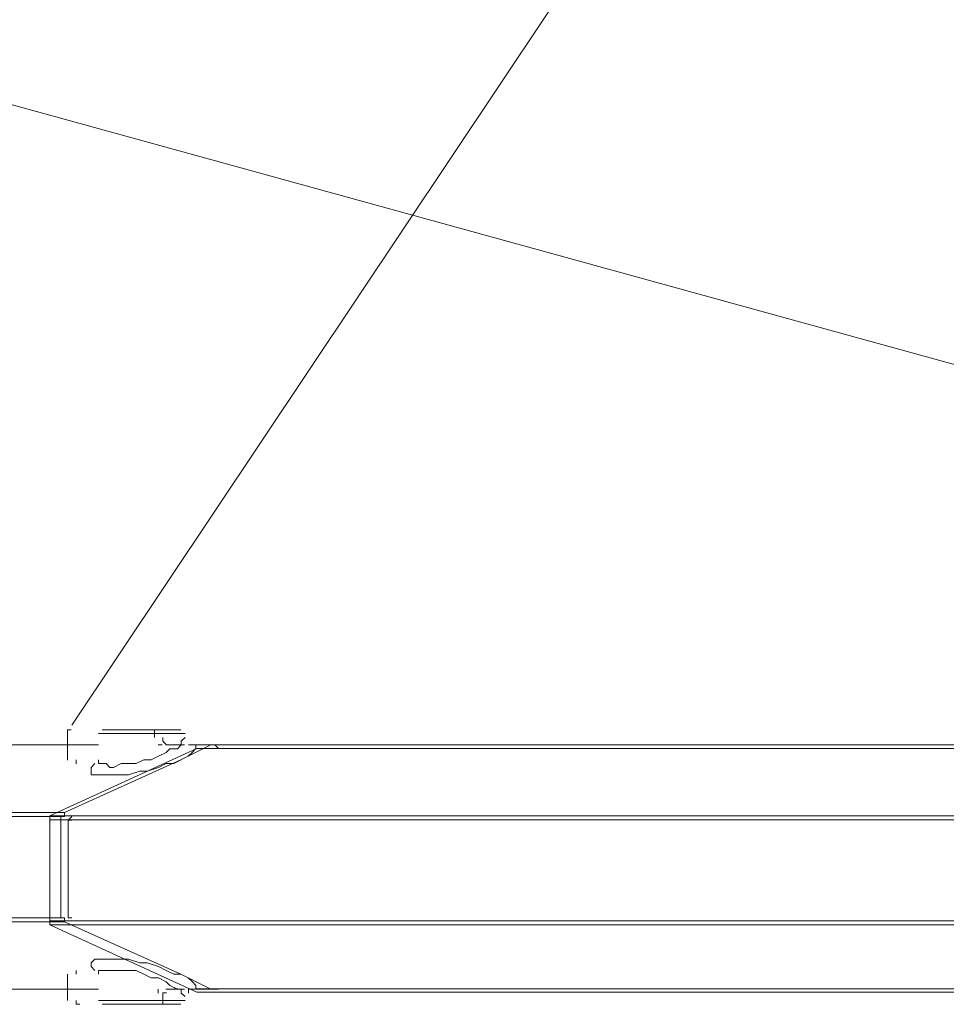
# Model space of a CAD drawing. Extents: x 44 to 177, y -263 to -14.
# Tile 17 of 256: x 97.44 to 102.11, y -234.38 to -229.42. Entities that reach past the tile are written whole.
import ezdxf

# ---------------------------------------------------------------- set-up
doc = ezdxf.new("R2010")
doc.units = 0
doc.header["$MEASUREMENT"] = 0
doc.layers.add('Livello 1', color=7, linetype='Continuous', lineweight=0)

# ---------------------------------------------------------------- blocks, each defined once
blk = doc.blocks.new('Block_0')
at = {"layer": 'Livello 1', "color": 250, "lineweight": 9, "true_color": 0x333333}
for points in [[(108.8043, -232.9931), (108.8043, -232.9931), (82.6053, -225.7741), (82.6053, -225.7741)], [(102.4823, -225.8211), (102.4823, -225.8211), (97.7013, -232.9741), (97.7013, -232.9741)], [(97.6798, -233.017), (97.6798, -233.017), (97.6798, -233.15), (97.6798, -233.15)], [(98.1178, -233.036), (98.1178, -233.036), (98.1178, -233.017), (98.1178, -233.017)], [(97.6798, -233.074), (97.6798, -233.074), (97.2798, -233.074), (97.2798, -233.074)], [(97.8365, -233.0742), (97.8365, -233.0742), (97.4395, -233.0742), (97.4395, -233.0742)], [(98.2698, -233.074), (98.2698, -233.074), (98.1748, -233.074), (98.1748, -233.074)], [(98.2352, -233.0733), (98.2352, -233.0733), (98.2162, -233.0733), (98.2162, -233.0733)], [(98.4022, -233.0738), (98.4022, -233.0738), (98.2512, -233.1498), (98.2512, -233.1498)], [(98.3085, -233.0742), (98.3085, -233.0742), (98.2895, -233.0742), (98.2895, -233.0742)], [(98.3262, -233.0738), (98.3262, -233.0738), (98.3072, -233.0738), (98.3072, -233.0738)], [(98.3492, -233.0741), (98.3492, -233.0741), (98.3112, -233.0741), (98.3112, -233.0741)], [(98.4022, -233.0738), (98.4022, -233.0738), (98.3262, -233.0738), (98.3262, -233.0738)], [(98.4402, -233.0928), (98.4402, -233.0928), (98.4212, -233.0738), (98.4212, -233.0738)], [(97.5906, -233.4314), (97.5906, -233.4314), (98.3306, -233.0924), (98.3306, -233.0924)], [(98.2512, -233.1498), (98.2512, -233.1498), (97.6642, -233.4148), (97.6642, -233.4148)], [(96.2272, -233.4148), (96.2272, -233.4148), (97.6642, -233.4148), (97.6642, -233.4148)], [(97.6462, -233.4338), (97.6462, -233.4338), (96.2082, -233.4338), (96.2082, -233.4338)], [(97.5906, -233.9604), (97.5906, -233.9604), (97.5906, -233.4504), (97.5906, -233.4504)], [(97.6462, -233.4338), (97.6462, -233.4338), (97.6462, -233.9448), (97.6462, -233.9448)], [(97.7022, -233.4338), (97.7022, -233.4338), (97.6832, -233.4528), (97.6832, -233.4528)], [(97.6832, -233.4528), (97.6832, -233.4528), (97.7022, -233.4528), (97.7022, -233.4528)], [(97.6832, -233.4528), (97.6832, -233.4528), (97.6832, -233.9448), (97.6832, -233.9448)], [(96.2082, -233.9448), (96.2082, -233.9448), (97.6462, -233.9448), (97.6462, -233.9448)], [(97.6642, -233.9638), (97.6642, -233.9638), (96.2272, -233.9638), (96.2272, -233.9638)], [(97.6642, -233.9638), (97.6642, -233.9638), (98.2512, -234.2278), (98.2512, -234.2278)], [(97.6832, -233.9448), (97.6832, -233.9448), (97.7022, -233.9448), (97.7022, -233.9448)], [(97.6832, -233.9448), (97.6832, -233.9448), (97.7022, -233.9448), (97.7022, -233.9448)], [(98.3306, -234.3194), (98.3306, -234.3194), (97.5906, -233.9794), (97.5906, -233.9794)], [(97.6798, -234.228), (97.6798, -234.228), (97.6798, -234.361), (97.6798, -234.361)], [(98.2512, -234.2278), (98.2512, -234.2278), (98.4022, -234.3038), (98.4022, -234.3038)], [(97.2798, -234.304), (97.2798, -234.304), (97.6798, -234.304), (97.6798, -234.304)], [(97.4395, -234.3042), (97.4395, -234.3042), (97.8365, -234.3042), (97.8365, -234.3042)], [(98.1358, -234.323), (98.1358, -234.323), (98.1358, -234.304), (98.1358, -234.304)], [(98.1748, -234.304), (98.1748, -234.304), (98.2698, -234.304), (98.2698, -234.304)], [(98.2162, -234.3023), (98.2162, -234.3023), (98.2352, -234.3023), (98.2352, -234.3023)], [(98.2882, -234.3038), (98.2882, -234.3038), (98.3072, -234.3038), (98.3072, -234.3038)], [(98.3072, -234.3038), (98.3072, -234.3038), (98.3262, -234.3038), (98.3262, -234.3038)], [(98.3112, -234.3041), (98.3112, -234.3041), (98.3302, -234.3041), (98.3302, -234.3041)], [(98.3262, -234.3038), (98.3262, -234.3038), (98.4022, -234.3038), (98.4022, -234.3038)], [(98.4212, -234.3038), (98.4212, -234.3038), (98.4402, -234.3038), (98.4402, -234.3038)], [(98.1596, -234.3607), (98.1596, -234.3607), (98.1596, -234.3417), (98.1596, -234.3417)]]:
    blk.add_open_spline(points, degree=3, dxfattribs=at)
for points, knots in [([(97.6988, -232.998), (97.6988, -232.998), (97.6988, -232.998), (97.6988, -232.998), (97.6988, -232.998), (97.6798, -232.998), (97.6798, -232.998), (97.6798, -232.998), (97.6798, -233.017), (97.6798, -233.017)], [0, 0, 0, 0, 1, 1, 1, 2, 2, 2, 3, 3, 3, 3]), ([(98.2715, -233.0172), (98.2715, -233.0172), (98.2525, -233.0172), (98.2525, -233.0172), (98.2525, -233.0172), (98.2145, -233.0172), (98.2145, -233.0172), (98.2145, -233.0172), (98.1385, -233.0172), (98.1385, -233.0172), (98.1385, -233.0172), (98.0635, -233.0172), (98.0635, -233.0172), (98.0635, -233.0172), (97.9685, -233.0172), (97.9685, -233.0172), (97.9685, -233.0172), (97.9115, -233.0172), (97.9115, -233.0172), (97.9115, -233.0172), (97.8555, -233.0172), (97.8555, -233.0172), (97.8555, -233.0172), (97.8365, -233.0172), (97.8365, -233.0172)], [0, 0, 0, 0, 1, 1, 1, 2, 2, 2, 3, 3, 3, 4, 4, 4, 5, 5, 5, 6, 6, 6, 7, 7, 7, 8, 8, 8, 8]), ([(97.8542, -232.9988), (97.8542, -232.9988), (97.8542, -232.9988), (97.8542, -232.9988), (97.8542, -232.9988), (97.8722, -232.9988), (97.8722, -232.9988), (97.8722, -232.9988), (97.9102, -232.9988), (97.9102, -232.9988), (97.9102, -232.9988), (97.9862, -232.9988), (97.9862, -232.9988), (97.9862, -232.9988), (98.0622, -232.9988), (98.0622, -232.9988), (98.0622, -232.9988), (98.1372, -232.9988), (98.1372, -232.9988), (98.1372, -232.9988), (98.1942, -232.9988), (98.1942, -232.9988), (98.1942, -232.9988), (98.2322, -232.9988), (98.2322, -232.9988), (98.2322, -232.9988), (98.2512, -232.9988), (98.2512, -232.9988)], [0, 0, 0, 0, 1, 1, 1, 2, 2, 2, 3, 3, 3, 4, 4, 4, 5, 5, 5, 6, 6, 6, 7, 7, 7, 8, 8, 8, 9, 9, 9, 9]), ([(98.1178, -233.017), (98.1178, -233.017), (98.1178, -233.017), (98.1178, -233.017), (98.1178, -233.017), (98.1178, -232.998), (98.1178, -232.998), (98.1178, -232.998), (98.0978, -232.998), (98.0978, -232.998)], [0, 0, 0, 0, 1, 1, 1, 2, 2, 2, 3, 3, 3, 3]), ([(97.8365, -233.1492), (97.8365, -233.1492), (97.8365, -233.1492), (97.8365, -233.1492), (97.8365, -233.1492), (97.8365, -233.1682), (97.8365, -233.1682), (97.8365, -233.1682), (97.8555, -233.1682), (97.8555, -233.1682), (97.8555, -233.1682), (97.8745, -233.1682), (97.8745, -233.1682), (97.8745, -233.1682), (97.8925, -233.1872), (97.8925, -233.1872), (97.8925, -233.1872), (97.9115, -233.1872), (97.9115, -233.1872), (97.9115, -233.1872), (97.9495, -233.1682), (97.9495, -233.1682), (97.9495, -233.1682), (97.9875, -233.1682), (97.9875, -233.1682), (97.9875, -233.1682), (98.0255, -233.1682), (98.0255, -233.1682), (98.0255, -233.1682), (98.0635, -233.1492), (98.0635, -233.1492), (98.0635, -233.1492), (98.1005, -233.1492), (98.1005, -233.1492), (98.1005, -233.1492), (98.1385, -233.1312), (98.1385, -233.1312), (98.1385, -233.1312), (98.1765, -233.1122), (98.1765, -233.1122), (98.1765, -233.1122), (98.1955, -233.0932), (98.1955, -233.0932), (98.1955, -233.0932), (98.2335, -233.0932), (98.2335, -233.0932), (98.2335, -233.0932), (98.2525, -233.0742), (98.2525, -233.0742), (98.2525, -233.0742), (98.2525, -233.0552), (98.2525, -233.0552), (98.2525, -233.0552), (98.2715, -233.0362), (98.2715, -233.0362)], [0, 0, 0, 0, 1, 1, 1, 2, 2, 2, 3, 3, 3, 4, 4, 4, 5, 5, 5, 6, 6, 6, 7, 7, 7, 8, 8, 8, 9, 9, 9, 10, 10, 10, 11, 11, 11, 12, 12, 12, 13, 13, 13, 14, 14, 14, 15, 15, 15, 16, 16, 16, 17, 17, 17, 18, 18, 18, 18]), ([(98.1558, -233.074), (98.1558, -233.074), (98.1558, -233.074), (98.1558, -233.074), (98.1558, -233.074), (98.1358, -233.074), (98.1358, -233.074)], [0, 0, 0, 0, 1, 1, 1, 2, 2, 2, 2]), ([(98.1786, -233.0737), (98.1786, -233.0737), (98.1596, -233.0547), (98.1596, -233.0547), (98.1596, -233.0547), (98.1596, -233.0367), (98.1596, -233.0367)], [0, 0, 0, 0, 1, 1, 1, 2, 2, 2, 2]), ([(98.3262, -233.0738), (98.3262, -233.0738), (98.3262, -233.0928), (98.3262, -233.0928), (98.3262, -233.0928), (98.3072, -233.1118), (98.3072, -233.1118), (98.3072, -233.1118), (98.2882, -233.1308), (98.2882, -233.1308), (98.2882, -233.1308), (98.2512, -233.1498), (98.2512, -233.1498)], [0, 0, 0, 0, 1, 1, 1, 2, 2, 2, 3, 3, 3, 4, 4, 4, 4]), ([(98.2895, -233.0742), (98.2895, -233.0742), (98.2895, -233.0742), (98.2895, -233.0742), (98.2895, -233.0742), (98.3085, -233.0742), (98.3085, -233.0742)], [0, 0, 0, 0, 1, 1, 1, 2, 2, 2, 2]), ([(108.7252, -233.0733), (108.7252, -233.0733), (107.7782, -233.0733), (107.7782, -233.0733), (107.7782, -233.0733), (106.8322, -233.0733), (106.8322, -233.0733), (106.8322, -233.0733), (105.9042, -233.0733), (105.9042, -233.0733), (105.9042, -233.0733), (105.0142, -233.0733), (105.0142, -233.0733), (105.0142, -233.0733), (104.1052, -233.0733), (104.1052, -233.0733), (104.1052, -233.0733), (103.2342, -233.0733), (103.2342, -233.0733), (103.2342, -233.0733), (102.3822, -233.0733), (102.3822, -233.0733), (102.3822, -233.0733), (101.5482, -233.0733), (101.5482, -233.0733), (101.5482, -233.0733), (100.7342, -233.0733), (100.7342, -233.0733), (100.7342, -233.0733), (99.9582, -233.0733), (99.9582, -233.0733), (99.9582, -233.0733), (99.1812, -233.0733), (99.1812, -233.0733), (99.1812, -233.0733), (98.4432, -233.0733), (98.4432, -233.0733), (98.4432, -233.0733), (98.3292, -233.0733), (98.3292, -233.0733)], [0, 0, 0, 0, 1, 1, 1, 2, 2, 2, 3, 3, 3, 4, 4, 4, 5, 5, 5, 6, 6, 6, 7, 7, 7, 8, 8, 8, 9, 9, 9, 10, 10, 10, 11, 11, 11, 12, 12, 12, 13, 13, 13, 13]), ([(98.4212, -233.0738), (98.4212, -233.0738), (98.4212, -233.0738), (98.4212, -233.0738), (98.4212, -233.0738), (98.4022, -233.0738), (98.4022, -233.0738)], [0, 0, 0, 0, 1, 1, 1, 2, 2, 2, 2]), ([(133.6626, -233.0924), (133.6626, -233.0924), (132.9236, -233.0924), (132.9236, -233.0924), (132.9236, -233.0924), (132.1656, -233.0924), (132.1656, -233.0924), (132.1656, -233.0924), (131.3696, -233.0924), (131.3696, -233.0924), (131.3696, -233.0924), (130.5546, -233.0924), (130.5546, -233.0924), (130.5546, -233.0924), (129.7396, -233.0924), (129.7396, -233.0924), (129.7396, -233.0924), (128.8676, -233.0924), (128.8676, -233.0924), (128.8676, -233.0924), (127.9956, -233.0924), (127.9956, -233.0924), (127.9956, -233.0924), (127.1046, -233.0924), (127.1046, -233.0924), (127.1046, -233.0924), (126.1946, -233.0924), (126.1946, -233.0924), (126.1946, -233.0924), (125.2846, -233.0924), (125.2846, -233.0924), (125.2846, -233.0924), (124.3366, -233.0924), (124.3366, -233.0924), (124.3366, -233.0924), (123.3896, -233.0924), (123.3896, -233.0924), (123.3896, -233.0924), (122.4226, -233.0924), (122.4226, -233.0924), (122.4226, -233.0924), (121.4556, -233.0924), (121.4556, -233.0924), (121.4556, -233.0924), (120.4706, -233.0924), (120.4706, -233.0924), (120.4706, -233.0924), (119.4846, -233.0924), (119.4846, -233.0924), (119.4846, -233.0924), (118.4986, -233.0924), (118.4986, -233.0924), (118.4986, -233.0924), (117.4946, -233.0924), (117.4946, -233.0924), (117.4946, -233.0924), (116.5086, -233.0924), (116.5086, -233.0924), (116.5086, -233.0924), (115.5036, -233.0924), (115.5036, -233.0924), (115.5036, -233.0924), (114.4996, -233.0924), (114.4996, -233.0924), (114.4996, -233.0924), (113.5136, -233.0924), (113.5136, -233.0924), (113.5136, -233.0924), (112.5086, -233.0924), (112.5086, -233.0924), (112.5086, -233.0924), (111.5236, -233.0924), (111.5236, -233.0924), (111.5236, -233.0924), (110.5566, -233.0924), (110.5566, -233.0924), (110.5566, -233.0924), (109.5706, -233.0924), (109.5706, -233.0924), (109.5706, -233.0924), (108.6226, -233.0924), (108.6226, -233.0924), (108.6226, -233.0924), (107.6566, -233.0924), (107.6566, -233.0924), (107.6566, -233.0924), (106.7276, -233.0924), (106.7276, -233.0924), (106.7276, -233.0924), (105.7986, -233.0924), (105.7986, -233.0924), (105.7986, -233.0924), (104.8886, -233.0924), (104.8886, -233.0924), (104.8886, -233.0924), (103.9976, -233.0924), (103.9976, -233.0924), (103.9976, -233.0924), (103.1256, -233.0924), (103.1256, -233.0924), (103.1256, -233.0924), (102.2726, -233.0924), (102.2726, -233.0924), (102.2726, -233.0924), (101.4386, -233.0924), (101.4386, -233.0924), (101.4386, -233.0924), (100.6236, -233.0924), (100.6236, -233.0924), (100.6236, -233.0924), (99.8466, -233.0924), (99.8466, -233.0924), (99.8466, -233.0924), (99.0696, -233.0924), (99.0696, -233.0924), (99.0696, -233.0924), (98.3306, -233.0924), (98.3306, -233.0924)], [0, 0, 0, 0, 1, 1, 1, 2, 2, 2, 3, 3, 3, 4, 4, 4, 5, 5, 5, 6, 6, 6, 7, 7, 7, 8, 8, 8, 9, 9, 9, 10, 10, 10, 11, 11, 11, 12, 12, 12, 13, 13, 13, 14, 14, 14, 15, 15, 15, 16, 16, 16, 17, 17, 17, 18, 18, 18, 19, 19, 19, 20, 20, 20, 21, 21, 21, 22, 22, 22, 23, 23, 23, 24, 24, 24, 25, 25, 25, 26, 26, 26, 27, 27, 27, 28, 28, 28, 29, 29, 29, 30, 30, 30, 31, 31, 31, 32, 32, 32, 33, 33, 33, 34, 34, 34, 35, 35, 35, 36, 36, 36, 37, 37, 37, 38, 38, 38, 39, 39, 39, 39]), ([(98.3496, -233.0924), (98.3496, -233.0924), (99.0886, -233.0924), (99.0886, -233.0924), (99.0886, -233.0924), (99.8466, -233.0924), (99.8466, -233.0924), (99.8466, -233.0924), (100.6426, -233.0924), (100.6426, -233.0924), (100.6426, -233.0924), (101.4386, -233.0924), (101.4386, -233.0924), (101.4386, -233.0924), (102.2726, -233.0924), (102.2726, -233.0924), (102.2726, -233.0924), (103.1256, -233.0924), (103.1256, -233.0924), (103.1256, -233.0924), (103.9976, -233.0924), (103.9976, -233.0924), (103.9976, -233.0924), (104.8886, -233.0924), (104.8886, -233.0924), (104.8886, -233.0924), (105.7986, -233.0924), (105.7986, -233.0924), (105.7986, -233.0924), (106.7276, -233.0924), (106.7276, -233.0924), (106.7276, -233.0924), (107.6756, -233.0924), (107.6756, -233.0924), (107.6756, -233.0924), (108.6226, -233.0924), (108.6226, -233.0924), (108.6226, -233.0924), (109.5706, -233.0924), (109.5706, -233.0924), (109.5706, -233.0924), (110.5566, -233.0924), (110.5566, -233.0924), (110.5566, -233.0924), (111.5236, -233.0924), (111.5236, -233.0924), (111.5236, -233.0924), (112.5086, -233.0924), (112.5086, -233.0924), (112.5086, -233.0924), (113.5136, -233.0924), (113.5136, -233.0924), (113.5136, -233.0924), (114.4996, -233.0924), (114.4996, -233.0924), (114.4996, -233.0924), (115.5036, -233.0924), (115.5036, -233.0924), (115.5036, -233.0924), (116.5086, -233.0924), (116.5086, -233.0924), (116.5086, -233.0924), (117.4946, -233.0924), (117.4946, -233.0924), (117.4946, -233.0924), (118.4986, -233.0924), (118.4986, -233.0924), (118.4986, -233.0924), (119.4846, -233.0924), (119.4846, -233.0924), (119.4846, -233.0924), (120.4706, -233.0924), (120.4706, -233.0924), (120.4706, -233.0924), (121.4556, -233.0924), (121.4556, -233.0924), (121.4556, -233.0924), (122.4226, -233.0924), (122.4226, -233.0924), (122.4226, -233.0924), (123.3896, -233.0924), (123.3896, -233.0924), (123.3896, -233.0924), (124.3366, -233.0924), (124.3366, -233.0924), (124.3366, -233.0924), (125.2656, -233.0924), (125.2656, -233.0924), (125.2656, -233.0924), (126.1946, -233.0924), (126.1946, -233.0924), (126.1946, -233.0924), (127.1046, -233.0924), (127.1046, -233.0924), (127.1046, -233.0924), (127.9956, -233.0924), (127.9956, -233.0924), (127.9956, -233.0924), (128.8676, -233.0924), (128.8676, -233.0924), (128.8676, -233.0924), (129.7206, -233.0924), (129.7206, -233.0924), (129.7206, -233.0924), (130.5546, -233.0924), (130.5546, -233.0924), (130.5546, -233.0924), (131.3696, -233.0924), (131.3696, -233.0924), (131.3696, -233.0924), (132.1466, -233.0924), (132.1466, -233.0924), (132.1466, -233.0924), (132.9236, -233.0924), (132.9236, -233.0924), (132.9236, -233.0924), (133.6626, -233.0924), (133.6626, -233.0924)], [0, 0, 0, 0, 1, 1, 1, 2, 2, 2, 3, 3, 3, 4, 4, 4, 5, 5, 5, 6, 6, 6, 7, 7, 7, 8, 8, 8, 9, 9, 9, 10, 10, 10, 11, 11, 11, 12, 12, 12, 13, 13, 13, 14, 14, 14, 15, 15, 15, 16, 16, 16, 17, 17, 17, 18, 18, 18, 19, 19, 19, 20, 20, 20, 21, 21, 21, 22, 22, 22, 23, 23, 23, 24, 24, 24, 25, 25, 25, 26, 26, 26, 27, 27, 27, 28, 28, 28, 29, 29, 29, 30, 30, 30, 31, 31, 31, 32, 32, 32, 33, 33, 33, 34, 34, 34, 35, 35, 35, 36, 36, 36, 37, 37, 37, 38, 38, 38, 39, 39, 39, 39]), ([(97.7236, -233.1497), (97.7236, -233.1497), (97.7236, -233.1497), (97.7236, -233.1497), (97.7236, -233.1497), (97.7236, -233.1687), (97.7236, -233.1687)], [0, 0, 0, 0, 1, 1, 1, 2, 2, 2, 2]), ([(98.2525, -233.1492), (98.2525, -233.1492), (98.2145, -233.1682), (98.2145, -233.1682), (98.2145, -233.1682), (98.1765, -233.1682), (98.1765, -233.1682), (98.1765, -233.1682), (98.1385, -233.1872), (98.1385, -233.1872), (98.1385, -233.1872), (98.0815, -233.2062), (98.0815, -233.2062), (98.0815, -233.2062), (98.0445, -233.2062), (98.0445, -233.2062), (98.0445, -233.2062), (97.9875, -233.2252), (97.9875, -233.2252), (97.9875, -233.2252), (97.9495, -233.2252), (97.9495, -233.2252), (97.9495, -233.2252), (97.9115, -233.2252), (97.9115, -233.2252), (97.9115, -233.2252), (97.8745, -233.2252), (97.8745, -233.2252), (97.8745, -233.2252), (97.8365, -233.2252), (97.8365, -233.2252), (97.8365, -233.2252), (97.8175, -233.2252), (97.8175, -233.2252), (97.8175, -233.2252), (97.7985, -233.2252), (97.7985, -233.2252), (97.7985, -233.2252), (97.7985, -233.2062), (97.7985, -233.2062), (97.7985, -233.2062), (97.7985, -233.1872), (97.7985, -233.1872), (97.7985, -233.1872), (97.8175, -233.1682), (97.8175, -233.1682)], [0, 0, 0, 0, 1, 1, 1, 2, 2, 2, 3, 3, 3, 4, 4, 4, 5, 5, 5, 6, 6, 6, 7, 7, 7, 8, 8, 8, 9, 9, 9, 10, 10, 10, 11, 11, 11, 12, 12, 12, 13, 13, 13, 14, 14, 14, 15, 15, 15, 15]), ([(97.6642, -233.4148), (97.6642, -233.4148), (97.6642, -233.4148), (97.6642, -233.4148), (97.6642, -233.4148), (97.6642, -233.4338), (97.6642, -233.4338), (97.6642, -233.4338), (97.6462, -233.4338), (97.6462, -233.4338)], [0, 0, 0, 0, 1, 1, 1, 2, 2, 2, 3, 3, 3, 3]), ([(97.5906, -233.4314), (97.5906, -233.4314), (98.3496, -233.4314), (98.3496, -233.4314), (98.3496, -233.4314), (99.1076, -233.4314), (99.1076, -233.4314), (99.1076, -233.4314), (99.9226, -233.4314), (99.9226, -233.4314), (99.9226, -233.4314), (100.7376, -233.4314), (100.7376, -233.4314), (100.7376, -233.4314), (101.5906, -233.4314), (101.5906, -233.4314), (101.5906, -233.4314), (102.4436, -233.4314), (102.4436, -233.4314), (102.4436, -233.4314), (103.3346, -233.4314), (103.3346, -233.4314), (103.3346, -233.4314), (104.2446, -233.4314), (104.2446, -233.4314), (104.2446, -233.4314), (105.1546, -233.4314), (105.1546, -233.4314), (105.1546, -233.4314), (106.0826, -233.4314), (106.0826, -233.4314), (106.0826, -233.4314), (107.0496, -233.4314), (107.0496, -233.4314), (107.0496, -233.4314), (107.9976, -233.4314), (107.9976, -233.4314), (107.9976, -233.4314), (108.9836, -233.4314), (108.9836, -233.4314), (108.9836, -233.4314), (109.9686, -233.4314), (109.9686, -233.4314), (109.9686, -233.4314), (110.9546, -233.4314), (110.9546, -233.4314), (110.9546, -233.4314), (111.9596, -233.4314), (111.9596, -233.4314), (111.9596, -233.4314), (112.9636, -233.4314), (112.9636, -233.4314), (112.9636, -233.4314), (113.9686, -233.4314), (113.9686, -233.4314), (113.9686, -233.4314), (114.9916, -233.4314), (114.9916, -233.4314), (114.9916, -233.4314), (115.9966, -233.4314), (115.9966, -233.4314), (115.9966, -233.4314), (117.0206, -233.4314), (117.0206, -233.4314), (117.0206, -233.4314), (118.0246, -233.4314), (118.0246, -233.4314), (118.0246, -233.4314), (119.0486, -233.4314), (119.0486, -233.4314), (119.0486, -233.4314), (120.0536, -233.4314), (120.0536, -233.4314), (120.0536, -233.4314), (121.0386, -233.4314), (121.0386, -233.4314), (121.0386, -233.4314), (122.0436, -233.4314), (122.0436, -233.4314), (122.0436, -233.4314), (123.0286, -233.4314), (123.0286, -233.4314), (123.0286, -233.4314), (123.9956, -233.4314), (123.9956, -233.4314), (123.9956, -233.4314), (124.9626, -233.4314), (124.9626, -233.4314), (124.9626, -233.4314), (125.9106, -233.4314), (125.9106, -233.4314), (125.9106, -233.4314), (126.8396, -233.4314), (126.8396, -233.4314), (126.8396, -233.4314), (127.7676, -233.4314), (127.7676, -233.4314), (127.7676, -233.4314), (128.6776, -233.4314), (128.6776, -233.4314), (128.6776, -233.4314), (129.5496, -233.4314), (129.5496, -233.4314), (129.5496, -233.4314), (130.4216, -233.4314), (130.4216, -233.4314), (130.4216, -233.4314), (131.2556, -233.4314), (131.2556, -233.4314), (131.2556, -233.4314), (132.0896, -233.4314), (132.0896, -233.4314), (132.0896, -233.4314), (132.8856, -233.4314), (132.8856, -233.4314), (132.8856, -233.4314), (133.6626, -233.4314), (133.6626, -233.4314), (133.6626, -233.4314), (134.4026, -233.4314), (134.4026, -233.4314)], [0, 0, 0, 0, 1, 1, 1, 2, 2, 2, 3, 3, 3, 4, 4, 4, 5, 5, 5, 6, 6, 6, 7, 7, 7, 8, 8, 8, 9, 9, 9, 10, 10, 10, 11, 11, 11, 12, 12, 12, 13, 13, 13, 14, 14, 14, 15, 15, 15, 16, 16, 16, 17, 17, 17, 18, 18, 18, 19, 19, 19, 20, 20, 20, 21, 21, 21, 22, 22, 22, 23, 23, 23, 24, 24, 24, 25, 25, 25, 26, 26, 26, 27, 27, 27, 28, 28, 28, 29, 29, 29, 30, 30, 30, 31, 31, 31, 32, 32, 32, 33, 33, 33, 34, 34, 34, 35, 35, 35, 36, 36, 36, 37, 37, 37, 38, 38, 38, 39, 39, 39, 40, 40, 40, 40]), ([(97.5906, -233.4504), (97.5906, -233.4504), (97.5906, -233.4504), (97.5906, -233.4504), (97.5906, -233.4504), (97.5906, -233.4314), (97.5906, -233.4314)], [0, 0, 0, 0, 1, 1, 1, 2, 2, 2, 2]), ([(134.4216, -233.4504), (134.4216, -233.4504), (133.6626, -233.4504), (133.6626, -233.4504), (133.6626, -233.4504), (132.8856, -233.4504), (132.8856, -233.4504), (132.8856, -233.4504), (132.0896, -233.4504), (132.0896, -233.4504), (132.0896, -233.4504), (131.2746, -233.4504), (131.2746, -233.4504), (131.2746, -233.4504), (130.4216, -233.4504), (130.4216, -233.4504), (130.4216, -233.4504), (129.5686, -233.4504), (129.5686, -233.4504), (129.5686, -233.4504), (128.6776, -233.4504), (128.6776, -233.4504), (128.6776, -233.4504), (127.7676, -233.4504), (127.7676, -233.4504), (127.7676, -233.4504), (126.8576, -233.4504), (126.8576, -233.4504), (126.8576, -233.4504), (125.9106, -233.4504), (125.9106, -233.4504), (125.9106, -233.4504), (124.9626, -233.4504), (124.9626, -233.4504), (124.9626, -233.4504), (123.9956, -233.4504), (123.9956, -233.4504), (123.9956, -233.4504), (123.0286, -233.4504), (123.0286, -233.4504), (123.0286, -233.4504), (122.0436, -233.4504), (122.0436, -233.4504), (122.0436, -233.4504), (121.0576, -233.4504), (121.0576, -233.4504), (121.0576, -233.4504), (120.0536, -233.4504), (120.0536, -233.4504), (120.0536, -233.4504), (119.0486, -233.4504), (119.0486, -233.4504), (119.0486, -233.4504), (118.0246, -233.4504), (118.0246, -233.4504), (118.0246, -233.4504), (117.0206, -233.4504), (117.0206, -233.4504), (117.0206, -233.4504), (115.9966, -233.4504), (115.9966, -233.4504), (115.9966, -233.4504), (114.9916, -233.4504), (114.9916, -233.4504), (114.9916, -233.4504), (113.9686, -233.4504), (113.9686, -233.4504), (113.9686, -233.4504), (112.9636, -233.4504), (112.9636, -233.4504), (112.9636, -233.4504), (111.9596, -233.4504), (111.9596, -233.4504), (111.9596, -233.4504), (110.9546, -233.4504), (110.9546, -233.4504), (110.9546, -233.4504), (109.9496, -233.4504), (109.9496, -233.4504), (109.9496, -233.4504), (108.9836, -233.4504), (108.9836, -233.4504), (108.9836, -233.4504), (107.9976, -233.4504), (107.9976, -233.4504), (107.9976, -233.4504), (107.0306, -233.4504), (107.0306, -233.4504), (107.0306, -233.4504), (106.0826, -233.4504), (106.0826, -233.4504), (106.0826, -233.4504), (105.1546, -233.4504), (105.1546, -233.4504), (105.1546, -233.4504), (104.2256, -233.4504), (104.2256, -233.4504), (104.2256, -233.4504), (103.3346, -233.4504), (103.3346, -233.4504), (103.3346, -233.4504), (102.4436, -233.4504), (102.4436, -233.4504), (102.4436, -233.4504), (101.5716, -233.4504), (101.5716, -233.4504), (101.5716, -233.4504), (100.7376, -233.4504), (100.7376, -233.4504), (100.7376, -233.4504), (99.9036, -233.4504), (99.9036, -233.4504), (99.9036, -233.4504), (99.1076, -233.4504), (99.1076, -233.4504), (99.1076, -233.4504), (98.3306, -233.4504), (98.3306, -233.4504), (98.3306, -233.4504), (97.5906, -233.4504), (97.5906, -233.4504)], [0, 0, 0, 0, 1, 1, 1, 2, 2, 2, 3, 3, 3, 4, 4, 4, 5, 5, 5, 6, 6, 6, 7, 7, 7, 8, 8, 8, 9, 9, 9, 10, 10, 10, 11, 11, 11, 12, 12, 12, 13, 13, 13, 14, 14, 14, 15, 15, 15, 16, 16, 16, 17, 17, 17, 18, 18, 18, 19, 19, 19, 20, 20, 20, 21, 21, 21, 22, 22, 22, 23, 23, 23, 24, 24, 24, 25, 25, 25, 26, 26, 26, 27, 27, 27, 28, 28, 28, 29, 29, 29, 30, 30, 30, 31, 31, 31, 32, 32, 32, 33, 33, 33, 34, 34, 34, 35, 35, 35, 36, 36, 36, 37, 37, 37, 38, 38, 38, 39, 39, 39, 40, 40, 40, 40]), ([(97.5906, -233.9794), (97.5906, -233.9794), (97.5906, -233.9794), (97.5906, -233.9794), (97.5906, -233.9794), (97.5906, -233.9604), (97.5906, -233.9604)], [0, 0, 0, 0, 1, 1, 1, 2, 2, 2, 2]), ([(97.5906, -233.9604), (97.5906, -233.9604), (98.3306, -233.9604), (98.3306, -233.9604), (98.3306, -233.9604), (99.1076, -233.9604), (99.1076, -233.9604), (99.1076, -233.9604), (99.9036, -233.9604), (99.9036, -233.9604), (99.9036, -233.9604), (100.7376, -233.9604), (100.7376, -233.9604), (100.7376, -233.9604), (101.5716, -233.9604), (101.5716, -233.9604), (101.5716, -233.9604), (102.4436, -233.9604), (102.4436, -233.9604), (102.4436, -233.9604), (103.3346, -233.9604), (103.3346, -233.9604), (103.3346, -233.9604), (104.2256, -233.9604), (104.2256, -233.9604), (104.2256, -233.9604), (105.1546, -233.9604), (105.1546, -233.9604), (105.1546, -233.9604), (106.0826, -233.9604), (106.0826, -233.9604), (106.0826, -233.9604), (107.0306, -233.9604), (107.0306, -233.9604), (107.0306, -233.9604), (107.9976, -233.9604), (107.9976, -233.9604), (107.9976, -233.9604), (108.9836, -233.9604), (108.9836, -233.9604), (108.9836, -233.9604), (109.9496, -233.9604), (109.9496, -233.9604), (109.9496, -233.9604), (110.9546, -233.9604), (110.9546, -233.9604), (110.9546, -233.9604), (111.9596, -233.9604), (111.9596, -233.9604), (111.9596, -233.9604), (112.9636, -233.9604), (112.9636, -233.9604), (112.9636, -233.9604), (113.9686, -233.9604), (113.9686, -233.9604), (113.9686, -233.9604), (114.9916, -233.9604), (114.9916, -233.9604), (114.9916, -233.9604), (115.9966, -233.9604), (115.9966, -233.9604), (115.9966, -233.9604), (117.0206, -233.9604), (117.0206, -233.9604), (117.0206, -233.9604), (118.0246, -233.9604), (118.0246, -233.9604), (118.0246, -233.9604), (119.0486, -233.9604), (119.0486, -233.9604), (119.0486, -233.9604), (120.0536, -233.9604), (120.0536, -233.9604), (120.0536, -233.9604), (121.0576, -233.9604), (121.0576, -233.9604), (121.0576, -233.9604), (122.0436, -233.9604), (122.0436, -233.9604), (122.0436, -233.9604), (123.0286, -233.9604), (123.0286, -233.9604), (123.0286, -233.9604), (123.9956, -233.9604), (123.9956, -233.9604), (123.9956, -233.9604), (124.9626, -233.9604), (124.9626, -233.9604), (124.9626, -233.9604), (125.9106, -233.9604), (125.9106, -233.9604), (125.9106, -233.9604), (126.8576, -233.9604), (126.8576, -233.9604), (126.8576, -233.9604), (127.7676, -233.9604), (127.7676, -233.9604), (127.7676, -233.9604), (128.6776, -233.9604), (128.6776, -233.9604), (128.6776, -233.9604), (129.5686, -233.9604), (129.5686, -233.9604), (129.5686, -233.9604), (130.4216, -233.9604), (130.4216, -233.9604), (130.4216, -233.9604), (131.2746, -233.9604), (131.2746, -233.9604), (131.2746, -233.9604), (132.0896, -233.9604), (132.0896, -233.9604), (132.0896, -233.9604), (132.8856, -233.9604), (132.8856, -233.9604), (132.8856, -233.9604), (133.6626, -233.9604), (133.6626, -233.9604), (133.6626, -233.9604), (134.4216, -233.9604), (134.4216, -233.9604)], [0, 0, 0, 0, 1, 1, 1, 2, 2, 2, 3, 3, 3, 4, 4, 4, 5, 5, 5, 6, 6, 6, 7, 7, 7, 8, 8, 8, 9, 9, 9, 10, 10, 10, 11, 11, 11, 12, 12, 12, 13, 13, 13, 14, 14, 14, 15, 15, 15, 16, 16, 16, 17, 17, 17, 18, 18, 18, 19, 19, 19, 20, 20, 20, 21, 21, 21, 22, 22, 22, 23, 23, 23, 24, 24, 24, 25, 25, 25, 26, 26, 26, 27, 27, 27, 28, 28, 28, 29, 29, 29, 30, 30, 30, 31, 31, 31, 32, 32, 32, 33, 33, 33, 34, 34, 34, 35, 35, 35, 36, 36, 36, 37, 37, 37, 38, 38, 38, 39, 39, 39, 40, 40, 40, 40]), ([(97.6462, -233.9448), (97.6462, -233.9448), (97.6462, -233.9448), (97.6462, -233.9448), (97.6462, -233.9448), (97.6642, -233.9448), (97.6642, -233.9448), (97.6642, -233.9448), (97.6642, -233.9638), (97.6642, -233.9638)], [0, 0, 0, 0, 1, 1, 1, 2, 2, 2, 3, 3, 3, 3]), ([(134.4026, -233.9794), (134.4026, -233.9794), (133.6626, -233.9794), (133.6626, -233.9794), (133.6626, -233.9794), (132.8856, -233.9794), (132.8856, -233.9794), (132.8856, -233.9794), (132.0896, -233.9794), (132.0896, -233.9794), (132.0896, -233.9794), (131.2556, -233.9794), (131.2556, -233.9794), (131.2556, -233.9794), (130.4216, -233.9794), (130.4216, -233.9794), (130.4216, -233.9794), (129.5496, -233.9794), (129.5496, -233.9794), (129.5496, -233.9794), (128.6776, -233.9794), (128.6776, -233.9794), (128.6776, -233.9794), (127.7676, -233.9794), (127.7676, -233.9794), (127.7676, -233.9794), (126.8396, -233.9794), (126.8396, -233.9794), (126.8396, -233.9794), (125.9106, -233.9794), (125.9106, -233.9794), (125.9106, -233.9794), (124.9626, -233.9794), (124.9626, -233.9794), (124.9626, -233.9794), (123.9956, -233.9794), (123.9956, -233.9794), (123.9956, -233.9794), (123.0286, -233.9794), (123.0286, -233.9794), (123.0286, -233.9794), (122.0436, -233.9794), (122.0436, -233.9794), (122.0436, -233.9794), (121.0386, -233.9794), (121.0386, -233.9794), (121.0386, -233.9794), (120.0536, -233.9794), (120.0536, -233.9794), (120.0536, -233.9794), (119.0486, -233.9794), (119.0486, -233.9794), (119.0486, -233.9794), (118.0246, -233.9794), (118.0246, -233.9794), (118.0246, -233.9794), (117.0206, -233.9794), (117.0206, -233.9794), (117.0206, -233.9794), (115.9966, -233.9794), (115.9966, -233.9794), (115.9966, -233.9794), (114.9916, -233.9794), (114.9916, -233.9794), (114.9916, -233.9794), (113.9686, -233.9794), (113.9686, -233.9794), (113.9686, -233.9794), (112.9636, -233.9794), (112.9636, -233.9794), (112.9636, -233.9794), (111.9596, -233.9794), (111.9596, -233.9794), (111.9596, -233.9794), (110.9546, -233.9794), (110.9546, -233.9794), (110.9546, -233.9794), (109.9686, -233.9794), (109.9686, -233.9794), (109.9686, -233.9794), (108.9836, -233.9794), (108.9836, -233.9794), (108.9836, -233.9794), (107.9976, -233.9794), (107.9976, -233.9794), (107.9976, -233.9794), (107.0496, -233.9794), (107.0496, -233.9794), (107.0496, -233.9794), (106.0826, -233.9794), (106.0826, -233.9794), (106.0826, -233.9794), (105.1546, -233.9794), (105.1546, -233.9794), (105.1546, -233.9794), (104.2446, -233.9794), (104.2446, -233.9794), (104.2446, -233.9794), (103.3346, -233.9794), (103.3346, -233.9794), (103.3346, -233.9794), (102.4436, -233.9794), (102.4436, -233.9794), (102.4436, -233.9794), (101.5906, -233.9794), (101.5906, -233.9794), (101.5906, -233.9794), (100.7376, -233.9794), (100.7376, -233.9794), (100.7376, -233.9794), (99.9226, -233.9794), (99.9226, -233.9794), (99.9226, -233.9794), (99.1076, -233.9794), (99.1076, -233.9794), (99.1076, -233.9794), (98.3496, -233.9794), (98.3496, -233.9794), (98.3496, -233.9794), (97.5906, -233.9794), (97.5906, -233.9794)], [0, 0, 0, 0, 1, 1, 1, 2, 2, 2, 3, 3, 3, 4, 4, 4, 5, 5, 5, 6, 6, 6, 7, 7, 7, 8, 8, 8, 9, 9, 9, 10, 10, 10, 11, 11, 11, 12, 12, 12, 13, 13, 13, 14, 14, 14, 15, 15, 15, 16, 16, 16, 17, 17, 17, 18, 18, 18, 19, 19, 19, 20, 20, 20, 21, 21, 21, 22, 22, 22, 23, 23, 23, 24, 24, 24, 25, 25, 25, 26, 26, 26, 27, 27, 27, 28, 28, 28, 29, 29, 29, 30, 30, 30, 31, 31, 31, 32, 32, 32, 33, 33, 33, 34, 34, 34, 35, 35, 35, 36, 36, 36, 37, 37, 37, 38, 38, 38, 39, 39, 39, 40, 40, 40, 40]), ([(97.8175, -234.2092), (97.8175, -234.2092), (97.8175, -234.2092), (97.8175, -234.2092), (97.8175, -234.2092), (97.7985, -234.1902), (97.7985, -234.1902), (97.7985, -234.1902), (97.7985, -234.1712), (97.7985, -234.1712), (97.7985, -234.1712), (97.8175, -234.1522), (97.8175, -234.1522), (97.8175, -234.1522), (97.8365, -234.1522), (97.8365, -234.1522), (97.8365, -234.1522), (97.8745, -234.1522), (97.8745, -234.1522), (97.8745, -234.1522), (97.9115, -234.1522), (97.9115, -234.1522), (97.9115, -234.1522), (97.9495, -234.1522), (97.9495, -234.1522), (97.9495, -234.1522), (97.9875, -234.1522), (97.9875, -234.1522), (97.9875, -234.1522), (98.0445, -234.1712), (98.0445, -234.1712), (98.0445, -234.1712), (98.0815, -234.1712), (98.0815, -234.1712), (98.0815, -234.1712), (98.1385, -234.1902), (98.1385, -234.1902), (98.1385, -234.1902), (98.1765, -234.2092), (98.1765, -234.2092), (98.1765, -234.2092), (98.2145, -234.2282), (98.2145, -234.2282), (98.2145, -234.2282), (98.2525, -234.2282), (98.2525, -234.2282)], [0, 0, 0, 0, 1, 1, 1, 2, 2, 2, 3, 3, 3, 4, 4, 4, 5, 5, 5, 6, 6, 6, 7, 7, 7, 8, 8, 8, 9, 9, 9, 10, 10, 10, 11, 11, 11, 12, 12, 12, 13, 13, 13, 14, 14, 14, 15, 15, 15, 15]), ([(97.7236, -234.2097), (97.7236, -234.2097), (97.7236, -234.2097), (97.7236, -234.2097), (97.7236, -234.2097), (97.7236, -234.2287), (97.7236, -234.2287)], [0, 0, 0, 0, 1, 1, 1, 2, 2, 2, 2]), ([(98.2715, -234.3412), (98.2715, -234.3412), (98.2715, -234.3412), (98.2715, -234.3412), (98.2715, -234.3412), (98.2525, -234.3232), (98.2525, -234.3232), (98.2525, -234.3232), (98.2525, -234.3042), (98.2525, -234.3042), (98.2525, -234.3042), (98.2335, -234.3042), (98.2335, -234.3042), (98.2335, -234.3042), (98.1955, -234.2852), (98.1955, -234.2852), (98.1955, -234.2852), (98.1765, -234.2662), (98.1765, -234.2662), (98.1765, -234.2662), (98.1385, -234.2472), (98.1385, -234.2472), (98.1385, -234.2472), (98.1005, -234.2472), (98.1005, -234.2472), (98.1005, -234.2472), (98.0635, -234.2282), (98.0635, -234.2282), (98.0635, -234.2282), (98.0255, -234.2092), (98.0255, -234.2092), (98.0255, -234.2092), (97.9875, -234.2092), (97.9875, -234.2092), (97.9875, -234.2092), (97.9495, -234.2092), (97.9495, -234.2092), (97.9495, -234.2092), (97.9115, -234.2092), (97.9115, -234.2092), (97.9115, -234.2092), (97.8925, -234.2092), (97.8925, -234.2092), (97.8925, -234.2092), (97.8745, -234.2092), (97.8745, -234.2092), (97.8745, -234.2092), (97.8555, -234.2092), (97.8555, -234.2092), (97.8555, -234.2092), (97.8365, -234.2092), (97.8365, -234.2092), (97.8365, -234.2092), (97.8365, -234.2282), (97.8365, -234.2282)], [0, 0, 0, 0, 1, 1, 1, 2, 2, 2, 3, 3, 3, 4, 4, 4, 5, 5, 5, 6, 6, 6, 7, 7, 7, 8, 8, 8, 9, 9, 9, 10, 10, 10, 11, 11, 11, 12, 12, 12, 13, 13, 13, 14, 14, 14, 15, 15, 15, 16, 16, 16, 17, 17, 17, 18, 18, 18, 18]), ([(98.2512, -234.2278), (98.2512, -234.2278), (98.2882, -234.2468), (98.2882, -234.2468), (98.2882, -234.2468), (98.3072, -234.2658), (98.3072, -234.2658), (98.3072, -234.2658), (98.3262, -234.2848), (98.3262, -234.2848), (98.3262, -234.2848), (98.3262, -234.3038), (98.3262, -234.3038)], [0, 0, 0, 0, 1, 1, 1, 2, 2, 2, 3, 3, 3, 4, 4, 4, 4]), ([(98.3085, -234.3042), (98.3085, -234.3042), (98.3085, -234.3042), (98.3085, -234.3042), (98.3085, -234.3042), (98.2895, -234.3042), (98.2895, -234.3042), (98.2895, -234.3042), (98.2895, -234.3232), (98.2895, -234.3232)], [0, 0, 0, 0, 1, 1, 1, 2, 2, 2, 3, 3, 3, 3]), ([(98.3292, -234.3023), (98.3292, -234.3023), (98.4432, -234.3023), (98.4432, -234.3023), (98.4432, -234.3023), (99.1812, -234.3023), (99.1812, -234.3023), (99.1812, -234.3023), (99.9582, -234.3023), (99.9582, -234.3023), (99.9582, -234.3023), (100.7342, -234.3023), (100.7342, -234.3023), (100.7342, -234.3023), (101.5482, -234.3023), (101.5482, -234.3023), (101.5482, -234.3023), (102.3822, -234.3023), (102.3822, -234.3023), (102.3822, -234.3023), (103.2342, -234.3023), (103.2342, -234.3023), (103.2342, -234.3023), (104.1052, -234.3023), (104.1052, -234.3023), (104.1052, -234.3023), (105.0142, -234.3023), (105.0142, -234.3023), (105.0142, -234.3023), (105.9042, -234.3023), (105.9042, -234.3023), (105.9042, -234.3023), (106.8322, -234.3023), (106.8322, -234.3023), (106.8322, -234.3023), (107.7782, -234.3023), (107.7782, -234.3023), (107.7782, -234.3023), (108.7252, -234.3023), (108.7252, -234.3023)], [0, 0, 0, 0, 1, 1, 1, 2, 2, 2, 3, 3, 3, 4, 4, 4, 5, 5, 5, 6, 6, 6, 7, 7, 7, 8, 8, 8, 9, 9, 9, 10, 10, 10, 11, 11, 11, 12, 12, 12, 13, 13, 13, 13]), ([(98.4022, -234.3038), (98.4022, -234.3038), (98.4022, -234.3038), (98.4022, -234.3038), (98.4022, -234.3038), (98.4212, -234.3038), (98.4212, -234.3038)], [0, 0, 0, 0, 1, 1, 1, 2, 2, 2, 2]), ([(97.7236, -234.3607), (97.7236, -234.3607), (97.7236, -234.3797), (97.7236, -234.3797), (97.7236, -234.3797), (97.7426, -234.3797), (97.7426, -234.3797)], [0, 0, 0, 0, 1, 1, 1, 2, 2, 2, 2]), ([(97.8365, -234.3602), (97.8365, -234.3602), (97.8365, -234.3602), (97.8365, -234.3602), (97.8365, -234.3602), (97.8555, -234.3602), (97.8555, -234.3602), (97.8555, -234.3602), (97.9115, -234.3602), (97.9115, -234.3602), (97.9115, -234.3602), (97.9685, -234.3602), (97.9685, -234.3602), (97.9685, -234.3602), (98.0635, -234.3602), (98.0635, -234.3602), (98.0635, -234.3602), (98.1385, -234.3602), (98.1385, -234.3602), (98.1385, -234.3602), (98.2145, -234.3602), (98.2145, -234.3602), (98.2145, -234.3602), (98.2525, -234.3602), (98.2525, -234.3602), (98.2525, -234.3602), (98.2715, -234.3602), (98.2715, -234.3602)], [0, 0, 0, 0, 1, 1, 1, 2, 2, 2, 3, 3, 3, 4, 4, 4, 5, 5, 5, 6, 6, 6, 7, 7, 7, 8, 8, 8, 9, 9, 9, 9]), ([(98.1406, -234.3797), (98.1406, -234.3797), (98.1406, -234.3797), (98.1406, -234.3797), (98.1406, -234.3797), (98.1596, -234.3797), (98.1596, -234.3797), (98.1596, -234.3797), (98.1596, -234.3607), (98.1596, -234.3607)], [0, 0, 0, 0, 1, 1, 1, 2, 2, 2, 3, 3, 3, 3]), ([(98.1596, -234.3417), (98.1596, -234.3417), (98.1596, -234.3227), (98.1596, -234.3227), (98.1596, -234.3227), (98.1786, -234.3227), (98.1786, -234.3227)], [0, 0, 0, 0, 1, 1, 1, 2, 2, 2, 2]), ([(98.3306, -234.3194), (98.3306, -234.3194), (99.0696, -234.3194), (99.0696, -234.3194), (99.0696, -234.3194), (99.8466, -234.3194), (99.8466, -234.3194), (99.8466, -234.3194), (100.6236, -234.3194), (100.6236, -234.3194), (100.6236, -234.3194), (101.4386, -234.3194), (101.4386, -234.3194), (101.4386, -234.3194), (102.2726, -234.3194), (102.2726, -234.3194), (102.2726, -234.3194), (103.1256, -234.3194), (103.1256, -234.3194), (103.1256, -234.3194), (103.9976, -234.3194), (103.9976, -234.3194), (103.9976, -234.3194), (104.8886, -234.3194), (104.8886, -234.3194), (104.8886, -234.3194), (105.7986, -234.3194), (105.7986, -234.3194), (105.7986, -234.3194), (106.7276, -234.3194), (106.7276, -234.3194), (106.7276, -234.3194), (107.6566, -234.3194), (107.6566, -234.3194), (107.6566, -234.3194), (108.6226, -234.3194), (108.6226, -234.3194), (108.6226, -234.3194), (109.5706, -234.3194), (109.5706, -234.3194), (109.5706, -234.3194), (110.5566, -234.3194), (110.5566, -234.3194), (110.5566, -234.3194), (111.5236, -234.3194), (111.5236, -234.3194), (111.5236, -234.3194), (112.5086, -234.3194), (112.5086, -234.3194), (112.5086, -234.3194), (113.5136, -234.3194), (113.5136, -234.3194), (113.5136, -234.3194), (114.4996, -234.3194), (114.4996, -234.3194), (114.4996, -234.3194), (115.5036, -234.3194), (115.5036, -234.3194), (115.5036, -234.3194), (116.5086, -234.3194), (116.5086, -234.3194), (116.5086, -234.3194), (117.4946, -234.3194), (117.4946, -234.3194), (117.4946, -234.3194), (118.4986, -234.3194), (118.4986, -234.3194), (118.4986, -234.3194), (119.4846, -234.3194), (119.4846, -234.3194), (119.4846, -234.3194), (120.4706, -234.3194), (120.4706, -234.3194), (120.4706, -234.3194), (121.4556, -234.3194), (121.4556, -234.3194), (121.4556, -234.3194), (122.4226, -234.3194), (122.4226, -234.3194), (122.4226, -234.3194), (123.3896, -234.3194), (123.3896, -234.3194), (123.3896, -234.3194), (124.3366, -234.3194), (124.3366, -234.3194), (124.3366, -234.3194), (125.2846, -234.3194), (125.2846, -234.3194), (125.2846, -234.3194), (126.1946, -234.3194), (126.1946, -234.3194), (126.1946, -234.3194), (127.1046, -234.3194), (127.1046, -234.3194), (127.1046, -234.3194), (127.9956, -234.3194), (127.9956, -234.3194), (127.9956, -234.3194), (128.8676, -234.3194), (128.8676, -234.3194), (128.8676, -234.3194), (129.7396, -234.3194), (129.7396, -234.3194), (129.7396, -234.3194), (130.5546, -234.3194), (130.5546, -234.3194), (130.5546, -234.3194), (131.3696, -234.3194), (131.3696, -234.3194), (131.3696, -234.3194), (132.1656, -234.3194), (132.1656, -234.3194), (132.1656, -234.3194), (132.9236, -234.3194), (132.9236, -234.3194), (132.9236, -234.3194), (133.6626, -234.3194), (133.6626, -234.3194)], [0, 0, 0, 0, 1, 1, 1, 2, 2, 2, 3, 3, 3, 4, 4, 4, 5, 5, 5, 6, 6, 6, 7, 7, 7, 8, 8, 8, 9, 9, 9, 10, 10, 10, 11, 11, 11, 12, 12, 12, 13, 13, 13, 14, 14, 14, 15, 15, 15, 16, 16, 16, 17, 17, 17, 18, 18, 18, 19, 19, 19, 20, 20, 20, 21, 21, 21, 22, 22, 22, 23, 23, 23, 24, 24, 24, 25, 25, 25, 26, 26, 26, 27, 27, 27, 28, 28, 28, 29, 29, 29, 30, 30, 30, 31, 31, 31, 32, 32, 32, 33, 33, 33, 34, 34, 34, 35, 35, 35, 36, 36, 36, 37, 37, 37, 38, 38, 38, 39, 39, 39, 39]), ([(98.2512, -234.3798), (98.2512, -234.3798), (98.2322, -234.3798), (98.2322, -234.3798), (98.2322, -234.3798), (98.1942, -234.3798), (98.1942, -234.3798), (98.1942, -234.3798), (98.1372, -234.3798), (98.1372, -234.3798), (98.1372, -234.3798), (98.0622, -234.3798), (98.0622, -234.3798), (98.0622, -234.3798), (97.9862, -234.3798), (97.9862, -234.3798), (97.9862, -234.3798), (97.9102, -234.3798), (97.9102, -234.3798), (97.9102, -234.3798), (97.8722, -234.3798), (97.8722, -234.3798), (97.8722, -234.3798), (97.8542, -234.3798), (97.8542, -234.3798)], [0, 0, 0, 0, 1, 1, 1, 2, 2, 2, 3, 3, 3, 4, 4, 4, 5, 5, 5, 6, 6, 6, 7, 7, 7, 8, 8, 8, 8])]:
    blk.add_open_spline(points, degree=3, knots=knots, dxfattribs=at)

msp = doc.modelspace()

# ---------------------------------------------------------------- block references
at = {"layer": 'Livello 1'}
msp.add_blockref('Block_0', (0, 0), dxfattribs=at)

doc.saveas('drawing.dxf')
